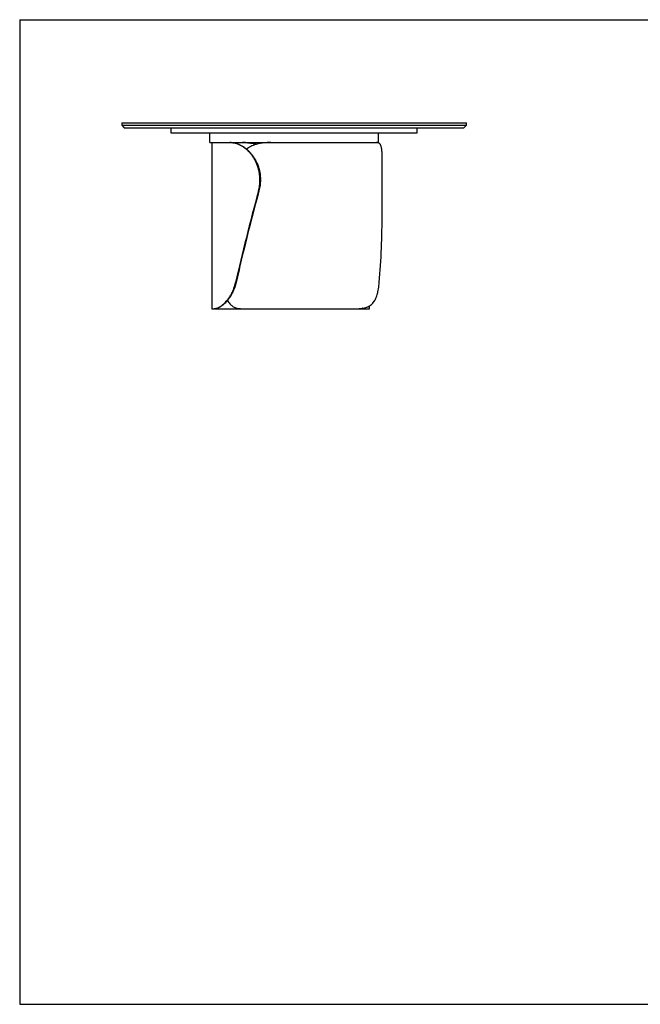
# Model space of a CAD drawing. Header units: millimetres. Extents: x 5 to 292, y 5 to 205.
# Tile 1 of 2: x 5 to 131, y 5 to 205. Entities that reach past the tile are written whole.
import ezdxf

# ---------------------------------------------------------------- set-up
doc = ezdxf.new("R2010")
doc.units = ezdxf.units.MM
doc.layers.add('FORMAT', color=7, linetype='Continuous')

msp = doc.modelspace()

# ---------------------------------------------------------------- linework, layer by layer
at = {"color": 7, "linetype": 'Continuous', "lineweight": 25}
for p, q in [((25.72206, 184.04683), (25.72206, 183.54683)), ((25.72206, 184.04683), (95.72206, 184.04683)), ((95.72206, 183.54683), (95.72206, 184.04683)), ((25.72206, 183.54683), (26.22206, 183.04683)), ((25.72206, 183.54683), (95.72206, 183.54683)), ((26.22206, 183.04683), (95.22206, 183.04683)), ((35.72206, 183.04683), (35.72206, 182.04683)), ((35.72206, 182.04683), (85.72206, 182.04683)), ((43.59706, 180.04685), (43.59706, 182.04683)), ((77.84706, 180.04685), (77.84706, 182.04683)), ((85.72206, 182.04683), (85.72206, 183.04683)), ((95.22206, 183.04683), (95.72206, 183.54683)), ((43.59706, 180.04685), (77.84706, 180.04685)), ((44.04706, 180.04683), (44.04706, 146.29683)), ((44.04706, 180.04683), (47.68155, 180.04683)), ((47.68155, 180.04683), (47.79683, 180.04683)), ((47.79683, 180.04683), (50.23177, 180.04683)), ((50.23177, 180.04683), (50.33372, 180.04683)), ((55.99237, 180.04683), (77.48822, 180.04683)), ((78.6086, 165.73874), (78.6086, 177.25899)), ((53.88581, 172.54683), (53.78333, 172.54683)), ((53.78333, 172.3976), (53.78333, 172.54683)), ((53.78333, 172.3976), (53.88581, 172.3976)), ((53.88581, 172.3976), (53.88581, 172.54683)), ((53.59857, 170.24249), (53.49607, 170.24249)), ((48.85163, 151.64172), (48.96148, 151.64172)), ((44.04706, 146.29683), (44.49343, 146.29683)), ((44.6638, 146.29683), (44.49343, 146.29683)), ((44.6638, 146.29683), (50.00904, 146.29683)), ((50.00904, 146.29683), (73.43666, 146.29683)), ((73.43802, 146.29683), (75.07403, 146.29683)), ((75.27565, 146.29683), (75.07403, 146.29683)), ((75.27565, 146.29683), (76.01052, 146.29683)), ((76.01052, 146.29683), (76.01052, 146.86011))]:
    msp.add_line(p, q, dxfattribs=at)
for centre, major_axis, ratio, start_param, end_param in [((60.54706, 171.29683), (15.25686, 54.97235), 0.114296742, 1.621678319, 1.967952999), ((60.54706, 171.29683), (15.0257, 54.13943), 0.114296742, 1.621973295, 1.973846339), ((62.1086, 171.29683), (-1.83022, 54.99729), 0.298163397, 4.33702119, 4.601237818)]:
    msp.add_ellipse(centre, major_axis=major_axis, ratio=ratio, start_param=start_param, end_param=end_param, dxfattribs=at)
for points, knots in [([(53.78333, 172.54683), (53.78333, 172.80018), (53.77165, 173.05135), (53.72581, 173.54949), (53.69165, 173.79646), (53.60118, 174.28622), (53.54487, 174.52902), (53.46051, 174.82983), (53.44294, 174.88986), (53.40638, 175.00964), (53.38739, 175.06944), (53.32861, 175.2474), (53.28696, 175.36447), (53.15481, 175.71106), (53.05715, 175.93596), (52.84362, 176.37365), (52.72774, 176.58642), (52.54057, 176.89634), (52.47595, 176.9981), (52.37569, 177.14839), (52.34168, 177.19814), (52.27272, 177.29661), (52.23784, 177.34523), (52.0615, 177.58523), (51.91427, 177.76745), (51.60875, 178.11286), (51.45046, 178.27606), (51.1238, 178.58347), (50.95543, 178.72767), (50.73911, 178.89577), (50.69565, 178.92871), (50.60866, 178.99299), (50.56509, 179.02437), (50.43415, 179.11629), (50.34658, 179.17459), (50.08325, 179.34077), (49.90686, 179.43995), (49.55344, 179.61592), (49.3764, 179.6927), (49.11104, 179.79127), (49.02245, 179.82139), (48.84718, 179.87561), (48.76032, 179.89977), (48.50216, 179.96378), (48.33326, 179.99514), (48.00223, 180.03667), (47.8401, 180.04683), (47.68155, 180.04683)], [0, 0, 0, 0, 0.0625, 0.0625, 0.125, 0.125, 0.1875, 0.1875, 0.203125, 0.203125, 0.21875, 0.21875, 0.25, 0.25, 0.3125, 0.3125, 0.375, 0.375, 0.40625, 0.40625, 0.421875, 0.421875, 0.4375, 0.4375, 0.5, 0.5, 0.5625, 0.5625, 0.625, 0.625, 0.640625, 0.640625, 0.65625, 0.65625, 0.6875, 0.6875, 0.75, 0.75, 0.8125, 0.8125, 0.84375, 0.84375, 0.875, 0.875, 0.9375, 0.9375, 1, 1, 1, 1]), ([(47.79683, 180.04683), (47.95388, 180.04683), (48.11441, 180.03675), (48.44196, 179.99565), (48.60899, 179.96463), (48.94912, 179.88044), (49.12222, 179.82727), (49.3421, 179.74585), (49.38625, 179.72882), (49.47489, 179.69322), (49.51938, 179.67465), (49.65253, 179.61696), (49.74113, 179.57575), (50.0063, 179.44387), (50.18223, 179.34498), (50.53135, 179.12491), (50.70455, 179.00374), (50.96144, 178.80465), (51.04658, 178.73539), (51.17344, 178.62704), (51.21565, 178.59012), (51.29939, 178.51509), (51.34091, 178.477), (51.54676, 178.28369), (51.70578, 178.11992), (52.0118, 177.77444), (52.15879, 177.59273), (52.36945, 177.3066), (52.43803, 177.20896), (52.53832, 177.05904), (52.57132, 177.0085), (52.63643, 176.90624), (52.66856, 176.85451), (52.82602, 176.59444), (52.94265, 176.38064), (53.15709, 175.9419), (53.2549, 175.71696), (53.43108, 175.25594), (53.50945, 175.01987), (53.59455, 174.7176), (53.61091, 174.65683), (53.64217, 174.53521), (53.65709, 174.47428), (53.69973, 174.29113), (53.72534, 174.16857), (53.79371, 173.79947), (53.82806, 173.55155), (53.87411, 173.052), (53.88581, 172.80037), (53.88581, 172.54683)], [0, 0, 0, 0, 0.0625, 0.0625, 0.125, 0.125, 0.1875, 0.1875, 0.203125, 0.203125, 0.21875, 0.21875, 0.25, 0.25, 0.3125, 0.3125, 0.375, 0.375, 0.40625, 0.40625, 0.421875, 0.421875, 0.4375, 0.4375, 0.5, 0.5, 0.5625, 0.5625, 0.59375, 0.59375, 0.609375, 0.609375, 0.625, 0.625, 0.6875, 0.6875, 0.75, 0.75, 0.8125, 0.8125, 0.828125, 0.828125, 0.84375, 0.84375, 0.875, 0.875, 0.9375, 0.9375, 1, 1, 1, 1]), ([(53.05644, 179.68736), (52.92772, 179.72176), (52.61104, 179.80641), (52.11245, 179.89981), (51.56458, 179.97756), (51.06967, 180.02123), (50.62534, 180.04337), (50.36296, 180.04568), (50.23177, 180.04683)], [0, 0, 0, 0, 0.130985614, 0.322250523, 0.513434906, 0.703980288, 0.85198812, 1, 1, 1, 1]), ([(50.33372, 180.04683), (50.53587, 180.04392), (50.941, 180.03809), (51.57482, 179.98789), (52.22341, 179.89634), (52.73168, 179.8016), (53.02278, 179.71801), (53.09217, 179.69808)], [0, 0, 0, 0, 0.231243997, 0.463447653, 0.695738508, 0.927474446, 1, 1, 1, 1]), ([(55.99237, 180.04683), (55.7573, 180.04398), (55.28618, 180.03825), (54.59862, 179.98725), (53.92837, 179.89872), (53.28204, 179.7648), (52.69269, 179.58908), (52.1595, 179.37479), (51.68164, 179.12465), (51.31997, 178.90052), (51.13068, 178.74303), (51.07948, 178.70044)], [0, 0, 0, 0, 0.12636439, 0.25325319, 0.38018964, 0.506822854, 0.632972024, 0.741628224, 0.850645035, 0.959603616, 1, 1, 1, 1]), ([(78.60825, 177.25899), (78.60764, 177.40433), (78.60638, 177.70678), (78.5905, 178.12786), (78.5597, 178.5267), (78.51125, 178.87769), (78.44444, 179.17807), (78.35846, 179.43246), (78.24952, 179.64453), (78.12352, 179.80401), (77.98524, 179.91709), (77.83765, 179.9921), (77.67361, 180.0384), (77.55002, 180.04402), (77.48822, 180.04683)], [0, 0, 0, 0, 0.082000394, 0.17063953, 0.26203584, 0.353430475, 0.439097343, 0.524764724, 0.612965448, 0.701169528, 0.775181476, 0.849196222, 0.924596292, 1, 1, 1, 1]), ([(53.49607, 170.24249), (53.59141, 170.59394), (53.66292, 170.94931), (53.75888, 171.66768), (53.78333, 172.03068), (53.78333, 172.3976)], [0, 0, 0, 0, 0.5, 0.5, 1, 1, 1, 1]), ([(53.88581, 172.3976), (53.88581, 172.03068), (53.86136, 171.66768), (53.7654, 170.94931), (53.69389, 170.59394), (53.59857, 170.24249)], [0, 0, 0, 0, 0.5, 0.5, 1, 1, 1, 1]), ([(44.49343, 146.29683), (44.60302, 146.29683), (44.73146, 146.31349), (45.02381, 146.39021), (45.18774, 146.45021), (45.45879, 146.5823), (45.55334, 146.63337), (45.67662, 146.7073), (45.70153, 146.72259), (45.75186, 146.75422), (45.7773, 146.77058), (45.85413, 146.82112), (45.90598, 146.85673), (46.16804, 147.04472), (46.38674, 147.22673), (46.72186, 147.55482), (46.83474, 147.67339), (46.97652, 147.8342), (47.00494, 147.86704), (47.06155, 147.93366), (47.08975, 147.96747), (47.17404, 148.07039), (47.22979, 148.141), (47.39548, 148.35885), (47.50386, 148.51211), (47.71506, 148.835), (47.81788, 149.00464), (47.96685, 149.27184), (48.01563, 149.36303), (48.08732, 149.5031), (48.11098, 149.55034), (48.15776, 149.64592), (48.18092, 149.69432), (48.29473, 149.93777), (48.37985, 150.13799), (48.53743, 150.54916), (48.6099, 150.76011), (48.74125, 151.19276), (48.80014, 151.41447), (48.85163, 151.64172)], [0, 0, 0, 0, 0.125, 0.125, 0.25, 0.25, 0.3125, 0.3125, 0.328125, 0.328125, 0.34375, 0.34375, 0.375, 0.375, 0.5, 0.5, 0.5625, 0.5625, 0.578125, 0.578125, 0.59375, 0.59375, 0.625, 0.625, 0.6875, 0.6875, 0.75, 0.75, 0.78125, 0.78125, 0.796875, 0.796875, 0.8125, 0.8125, 0.875, 0.875, 0.9375, 0.9375, 1, 1, 1, 1]), ([(48.96148, 151.64172), (48.9099, 151.41322), (48.85091, 151.19049), (48.71941, 150.75617), (48.64689, 150.54459), (48.48935, 150.13248), (48.40432, 149.93196), (48.29075, 149.68834), (48.26768, 149.63997), (48.22081, 149.54394), (48.19702, 149.4963), (48.12502, 149.35525), (48.07605, 149.26346), (47.92655, 148.99461), (47.82342, 148.82409), (47.61178, 148.49978), (47.50327, 148.346), (47.33757, 148.1276), (47.28185, 148.05685), (47.19766, 147.95378), (47.16946, 147.91989), (47.11313, 147.85342), (47.08499, 147.82083), (46.94445, 147.66094), (46.83255, 147.54295), (46.50044, 147.21638), (46.28381, 147.03506), (45.97305, 146.81056), (45.87319, 146.74464), (45.68146, 146.62846), (45.58957, 146.57819), (45.32642, 146.44803), (45.16769, 146.38871), (44.99206, 146.34139), (44.95808, 146.33327), (44.89244, 146.31957), (44.86082, 146.31399), (44.76986, 146.30085), (44.71428, 146.29683), (44.6638, 146.29683)], [0, 0, 0, 0, 0.0625, 0.0625, 0.125, 0.125, 0.1875, 0.1875, 0.203125, 0.203125, 0.21875, 0.21875, 0.25, 0.25, 0.3125, 0.3125, 0.375, 0.375, 0.40625, 0.40625, 0.421875, 0.421875, 0.4375, 0.4375, 0.5, 0.5, 0.625, 0.625, 0.6875, 0.6875, 0.75, 0.75, 0.875, 0.875, 0.90625, 0.90625, 0.9375, 0.9375, 1, 1, 1, 1]), ([(73.43666, 146.29683), (73.78156, 146.29683), (74.10918, 146.31349), (74.73051, 146.39021), (75.02421, 146.45021), (75.4394, 146.5823), (75.57356, 146.63337), (75.73595, 146.7073), (75.76816, 146.72259), (75.83205, 146.75422), (75.86377, 146.77058), (75.9578, 146.82112), (76.01898, 146.85673), (76.31746, 147.04472), (76.53261, 147.22673), (76.823, 147.55482), (76.9144, 147.67339), (77.0222, 147.8342), (77.04346, 147.86704), (77.08513, 147.93366), (77.10556, 147.96747), (77.16567, 148.07039), (77.20416, 148.141), (77.31517, 148.35885), (77.38322, 148.51211), (77.5087, 148.835), (77.56612, 149.00464), (77.64509, 149.27184), (77.67022, 149.36303), (77.70621, 149.5031), (77.71793, 149.55034), (77.7408, 149.64592), (77.75197, 149.69432), (77.80618, 149.93777), (77.8445, 150.13799), (77.9126, 150.54916), (77.94239, 150.76011), (77.99456, 151.19276), (78.01694, 151.41447), (78.036, 151.64172)], [0, 0, 0, 0, 0.125, 0.125, 0.25, 0.25, 0.3125, 0.3125, 0.328125, 0.328125, 0.34375, 0.34375, 0.375, 0.375, 0.5, 0.5, 0.5625, 0.5625, 0.578125, 0.578125, 0.59375, 0.59375, 0.625, 0.625, 0.6875, 0.6875, 0.75, 0.75, 0.78125, 0.78125, 0.796875, 0.796875, 0.8125, 0.8125, 0.875, 0.875, 0.9375, 0.9375, 1, 1, 1, 1]), ([(47.21649, 147.97962), (47.24427, 147.92512), (47.33994, 147.7374), (47.52935, 147.46403), (47.7855, 147.16155), (48.06669, 146.9078), (48.37265, 146.69692), (48.71901, 146.52243), (49.11012, 146.39399), (49.54443, 146.31178), (49.85427, 146.30181), (50.00904, 146.29683)], [0, 0, 0, 0, 0.04754499, 0.16374425, 0.275976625, 0.388617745, 0.501271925, 0.613522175, 0.742237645, 0.871238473, 1, 1, 1, 1]), ([(75.07403, 146.29683), (75.01213, 146.30162), (74.88834, 146.31118), (74.74381, 146.34718), (74.65919, 146.38741), (74.65146, 146.39109)], [0, 0, 0, 0, 0.476096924, 0.952155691, 1, 1, 1, 1]), ([(74.78705, 146.416), (74.83711, 146.39483), (74.95184, 146.3463), (75.11607, 146.30583), (75.22246, 146.29983), (75.27565, 146.29683)], [0, 0, 0, 0, 0.279069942, 0.639526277, 1, 1, 1, 1])]:
    msp.add_open_spline(points, degree=3, knots=knots, dxfattribs=at)
at = {"layer": 'FORMAT', "color": 251, "true_color": 0x484848}
for p, q in [((5, 205), (292, 205)), ((5, 205), (5, 5)), ((5, 5), (292, 5))]:
    msp.add_line(p, q, dxfattribs=at)

doc.saveas('drawing.dxf')
